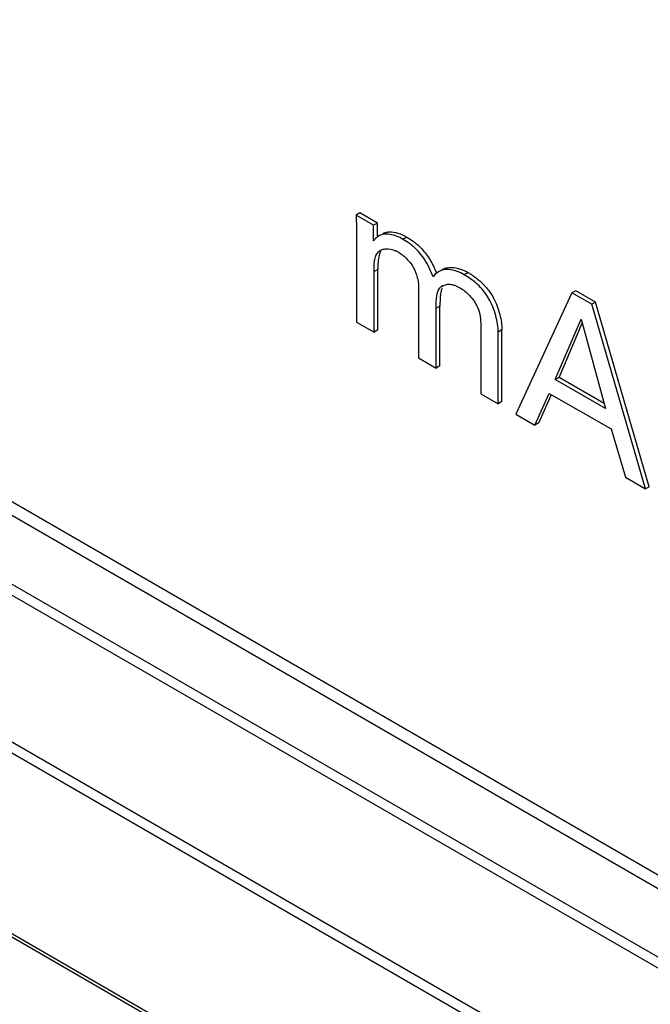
# Model space of a CAD drawing. Header units: inches. Extents: x 0 to 34, y 0 to 22.
# Tile 98 of 124: x 26.062 to 26.239, y 13.779 to 14.055. Entities that reach past the tile are written whole.
import ezdxf

# ---------------------------------------------------------------- set-up
doc = ezdxf.new("R2010")
doc.units = ezdxf.units.IN
doc.header["$LTSCALE"] = 1.87
doc.header["$MEASUREMENT"] = 0
doc.layers.get('0').update_dxf_attribs({"linetype": 'CONTINUOUS'})

msp = doc.modelspace()

# ---------------------------------------------------------------- linework, layer by layer
at = {"color": 7, "linetype": 'CONTINUOUS'}
for p, q in [((26.8801558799, 13.4426313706), (22.1496123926, 16.1739878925)), ((26.8857815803, 13.4431884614), (22.1552372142, 16.1745454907)), ((22.1310988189, 16.1624021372), (26.861643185, 13.4310451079)), ((22.1329738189, 16.1643815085), (26.863518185, 13.4330244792)), ((26.8438221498, 13.4001781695), (22.1132777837, 16.1315351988)), ((26.8430459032, 13.3975115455), (22.1125015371, 16.1288685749)), ((22.0390324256, 16.1207607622), (26.9180697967, 13.3036657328)), ((22.0396536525, 16.1194299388), (26.9186904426, 13.3023352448)), ((26.1572229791, 14.0011111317), (26.156162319, 14.0004987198)), ((26.1610605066, 13.9976705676), (26.156162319, 14.0004987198)), ((26.156162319, 14.0004987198), (26.1562624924, 13.9964503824)), ((26.1621211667, 13.9982829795), (26.1572229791, 14.0011111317)), ((26.1621211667, 13.9982829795), (26.1610605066, 13.9976705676)), ((26.1610605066, 13.993318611), (26.1610605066, 13.9976705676)), ((26.1621211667, 13.9946914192), (26.1621211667, 13.9982829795)), ((26.1562624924, 13.9964503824), (26.1562624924, 13.9705368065)), ((26.1625460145, 13.9946926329), (26.1614970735, 13.9938407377)), ((26.1703213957, 13.9943213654), (26.1692607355, 13.9937089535)), ((26.1703213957, 13.9943213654), (26.1712398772, 13.9937669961)), ((26.1627616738, 13.9903722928), (26.1622979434, 13.9901045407)), ((26.1651060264, 13.9910778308), (26.1657872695, 13.9909848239)), ((26.1657872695, 13.9909848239), (26.1664891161, 13.9907910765)), ((26.1664891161, 13.9907910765), (26.167217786, 13.9904973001)), ((26.1622514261, 13.9868530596), (26.1622220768, 13.9852972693)), ((26.1777268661, 13.9832227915), (26.1763091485, 13.9864221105)), ((26.1622220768, 13.9852972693), (26.1611614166, 13.9846848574)), ((26.1611614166, 13.9677082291), (26.1611614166, 13.9846848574)), ((26.1622220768, 13.968320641), (26.1622220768, 13.9852972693)), ((26.1781297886, 13.983729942), (26.1777268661, 13.9832227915)), ((26.1792029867, 13.9846527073), (26.1781297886, 13.983729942)), ((26.1875055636, 13.9843994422), (26.1864449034, 13.9837870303)), ((26.1736484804, 13.9802739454), (26.1736484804, 13.9604983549)), ((26.1803897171, 13.9805943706), (26.1796831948, 13.9801864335)), ((26.1803336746, 13.9806914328), (26.1817601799, 13.9811242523)), ((26.1837574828, 13.9808340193), (26.1844696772, 13.9805403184)), ((26.1844696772, 13.9805403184), (26.1852074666, 13.9801529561)), ((26.1796818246, 13.9774308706), (26.1796073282, 13.9750228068)), ((26.2165912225, 13.9787104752), (26.2009103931, 13.9447576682)), ((26.2176518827, 13.979322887), (26.2165912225, 13.9787104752)), ((26.2221154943, 13.9755208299), (26.2165912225, 13.9787104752)), ((26.2231761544, 13.9761332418), (26.2176518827, 13.979322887)), ((26.1796073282, 13.9750228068), (26.178546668, 13.9744103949)), ((26.1796073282, 13.9582826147), (26.1796073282, 13.9750228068)), ((26.2231761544, 13.9761332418), (26.2221154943, 13.9755208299)), ((26.2371776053, 13.9238174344), (26.2221154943, 13.9755208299)), ((26.2382382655, 13.9244298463), (26.2231761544, 13.9761332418)), ((26.178546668, 13.9576702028), (26.178546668, 13.9744103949)), ((26.1562624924, 13.9705368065), (26.1611614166, 13.9677082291)), ((26.1910337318, 13.9696422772), (26.1910337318, 13.9504603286)), ((26.2119007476, 13.9544335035), (26.2191228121, 13.9713514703)), ((26.2129614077, 13.9550459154), (26.2194352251, 13.9702110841)), ((26.2191228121, 13.9713514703), (26.2259854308, 13.9463011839)), ((26.1622220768, 13.968320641), (26.1611614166, 13.9677082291)), ((26.1969933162, 13.9683191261), (26.195932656, 13.9677067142)), ((26.195932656, 13.9476317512), (26.195932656, 13.9677067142)), ((26.1969933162, 13.9482441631), (26.1969933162, 13.9683191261)), ((26.1736484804, 13.9604983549), (26.178546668, 13.9576702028)), ((26.1796073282, 13.9582826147), (26.178546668, 13.9576702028)), ((26.2129614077, 13.9550459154), (26.2119007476, 13.9544335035)), ((26.2259854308, 13.9463011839), (26.2119007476, 13.9544335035)), ((26.2255868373, 13.9477561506), (26.2129614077, 13.9550459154)), ((26.1910337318, 13.9504603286), (26.195932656, 13.9476317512)), ((26.2062254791, 13.9416888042), (26.2102464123, 13.9505672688)), ((26.2072861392, 13.9423012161), (26.2108964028, 13.9502728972)), ((26.2102464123, 13.9505672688), (26.2275314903, 13.9405870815)), ((26.1969933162, 13.9482441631), (26.195932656, 13.9476317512)), ((26.2009103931, 13.9447576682), (26.2062254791, 13.9416888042)), ((26.2072861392, 13.9423012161), (26.2062254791, 13.9416888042)), ((26.2275314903, 13.9405870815), (26.2315524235, 13.9270653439)), ((26.2315524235, 13.9270653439), (26.2371776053, 13.9238174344)), ((26.2382382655, 13.9244298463), (26.2371776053, 13.9238174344))]:
    msp.add_line(p, q, dxfattribs=at)
for centre, radius, start, end in [((26.1667068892, 13.9890622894), 0.0070709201, 141.1327818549, 142.990506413), ((26.166068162, 13.9895830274), 0.006246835, 137.0328608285, 141.1752956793), ((26.1645911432, 13.9877960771), 0.0032538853, 120.0140355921, 134.8099489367), ((26.1635018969, 13.9824752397), 0.0088408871, 63.0512625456, 65.1460120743), ((26.163029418, 13.9815529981), 0.0098771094, 59.9649001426, 63.0325839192), ((26.1770444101, 13.9662824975), 0.0209203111, 57.077495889, 59.9968438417), ((26.1818481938, 13.9780691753), 0.0030282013, 120.0091460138, 135.6387356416), ((26.1790275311, 13.9685944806), 0.017869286, 41.8814172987, 45.1349817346)]:
    msp.add_arc(centre, radius, start, end, dxfattribs=at)
for points, knots in [([(26.1692607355, 13.9937089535), (26.1686752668, 13.9940469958), (26.1675050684, 13.994621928), (26.1659746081, 13.9950796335), (26.1647993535, 13.9952114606), (26.1639843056, 13.9951849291), (26.1632232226, 13.9950246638), (26.1627603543, 13.9948163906), (26.1625460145, 13.9946926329)], [0, 0, 0, 0, 0.2866370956, 0.5507392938, 0.6723029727, 0.786692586, 0.8950621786, 1, 1, 1, 1]), ([(26.1636066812, 13.9953050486), (26.1638747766, 13.9954598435), (26.1644684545, 13.9957067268), (26.1651036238, 13.9957916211), (26.165428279, 13.9958043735)], [0, 0, 0, 0, 0.4879187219, 1, 1, 1, 1]), ([(26.165428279, 13.9958043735), (26.1662308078, 13.9958358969), (26.1679598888, 13.9955098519), (26.1695275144, 13.9947797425), (26.1703213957, 13.9943213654)], [0, 0, 0, 0, 0.4669849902, 1, 1, 1, 1]), ([(26.1763091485, 13.9864221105), (26.1758602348, 13.9872442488), (26.1748795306, 13.9888021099), (26.1734339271, 13.9905484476), (26.1721682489, 13.9917225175), (26.1709148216, 13.9927032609), (26.1699231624, 13.9933264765), (26.1692607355, 13.9937089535)], [0, 0, 0, 0, 0.2734269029, 0.5358766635, 0.6589780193, 0.7767208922, 1, 1, 1, 1]), ([(26.1712398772, 13.9937669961), (26.1718156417, 13.9934019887), (26.1729766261, 13.9925875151), (26.174013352, 13.9916156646), (26.1745101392, 13.9910766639)], [0, 0, 0, 0, 0.4818673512, 1, 1, 1, 1]), ([(26.1611614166, 13.9846848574), (26.1611614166, 13.9852082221), (26.1611719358, 13.9862386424), (26.1612951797, 13.9877237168), (26.1615952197, 13.9890538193), (26.1620221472, 13.9898220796), (26.1622979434, 13.9901045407)], [0, 0, 0, 0, 0.2781117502, 0.547507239, 0.7902194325, 1, 1, 1, 1]), ([(26.163075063, 13.9903649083), (26.1627647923, 13.9899009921), (26.1623862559, 13.9887112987), (26.1622817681, 13.9875062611), (26.1622514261, 13.9868530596)], [0, 0, 0, 0, 0.4604805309, 1, 1, 1, 1]), ([(26.1629635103, 13.9906136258), (26.1632735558, 13.9907926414), (26.1639781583, 13.99105704), (26.1647260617, 13.9911020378), (26.1651060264, 13.9910778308)], [0, 0, 0, 0, 0.4846227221, 1, 1, 1, 1]), ([(26.1679732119, 13.9901037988), (26.1683642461, 13.9898780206), (26.1691471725, 13.989345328), (26.1702499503, 13.9883842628), (26.1712802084, 13.9872440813), (26.1724625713, 13.9855351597), (26.1732179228, 13.9836004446), (26.1735838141, 13.981663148), (26.1736484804, 13.9807239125), (26.1736484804, 13.9802739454)], [0, 0, 0, 0, 0.1142054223, 0.2387144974, 0.3692047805, 0.5018701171, 0.762685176, 0.8861910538, 1, 1, 1, 1]), ([(26.1745101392, 13.9910766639), (26.1753931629, 13.9901186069), (26.1769457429, 13.9879917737), (26.17811794, 13.9856374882), (26.1785813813, 13.9844101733)], [0, 0, 0, 0, 0.4982832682, 1, 1, 1, 1]), ([(26.1802636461, 13.9852651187), (26.180397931, 13.9853426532), (26.1809704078, 13.9856278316), (26.1816061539, 13.9857741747), (26.182087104, 13.9858214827)], [0, 0, 0, 0, 0.2429163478, 1, 1, 1, 1]), ([(26.182087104, 13.9858214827), (26.182966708, 13.9859080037), (26.184886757, 13.9856640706), (26.1866354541, 13.9849018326), (26.1875055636, 13.9843994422)], [0, 0, 0, 0, 0.4679963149, 1, 1, 1, 1]), ([(26.1864449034, 13.9837870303), (26.1858214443, 13.9841470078), (26.184561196, 13.9847416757), (26.1826253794, 13.9852397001), (26.1807966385, 13.9852769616), (26.1796741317, 13.9849247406), (26.1792029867, 13.9846527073)], [0, 0, 0, 0, 0.2846564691, 0.5476279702, 0.7848864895, 1, 1, 1, 1]), ([(26.195932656, 13.9677067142), (26.195932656, 13.9684543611), (26.1957979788, 13.9700257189), (26.1952872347, 13.9724117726), (26.1944611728, 13.9748416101), (26.193512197, 13.9767998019), (26.192591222, 13.9782649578), (26.1915816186, 13.9796114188), (26.1901784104, 13.9810992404), (26.1883589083, 13.9825896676), (26.1870802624, 13.983420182), (26.1864449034, 13.9837870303)], [0, 0, 0, 0, 0.1148307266, 0.2412332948, 0.3739913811, 0.5080991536, 0.5743450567, 0.6395297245, 0.7663269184, 0.8873173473, 1, 1, 1, 1]), ([(26.1884146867, 13.9838431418), (26.1886916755, 13.9836638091), (26.1898296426, 13.9828883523), (26.1908911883, 13.9819984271), (26.1916332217, 13.9812597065)], [0, 0, 0, 0, 0.2396277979, 1, 1, 1, 1]), ([(26.178546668, 13.9744103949), (26.178546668, 13.97495562), (26.1785618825, 13.9760389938), (26.178652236, 13.9773755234), (26.1788297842, 13.9783930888), (26.1790753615, 13.9792725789), (26.1793916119, 13.9798806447), (26.1796831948, 13.9801864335)], [0, 0, 0, 0, 0.2728338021, 0.5421524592, 0.6693829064, 0.7885660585, 1, 1, 1, 1]), ([(26.1817601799, 13.9811242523), (26.1820836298, 13.9811513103), (26.1827666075, 13.9811239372), (26.1834254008, 13.9809507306), (26.1837574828, 13.9808340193)], [0, 0, 0, 0, 0.4797401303, 1, 1, 1, 1]), ([(26.1923317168, 13.9805238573), (26.1927767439, 13.9800271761), (26.1936211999, 13.9789679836), (26.1943214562, 13.9778084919), (26.1946423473, 13.977204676)], [0, 0, 0, 0, 0.4937447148, 1, 1, 1, 1]), ([(26.1802090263, 13.9799658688), (26.1800439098, 13.9795896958), (26.1798156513, 13.9787455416), (26.1797168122, 13.9778846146), (26.1796818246, 13.9774308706)], [0, 0, 0, 0, 0.4744341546, 1, 1, 1, 1]), ([(26.1852074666, 13.9801529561), (26.1856978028, 13.9798698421), (26.1866750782, 13.9791729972), (26.1880223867, 13.977901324), (26.1892378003, 13.9763973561), (26.1898925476, 13.9752649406), (26.1901564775, 13.9746751)], [0, 0, 0, 0, 0.2270280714, 0.478876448, 0.7408958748, 1, 1, 1, 1]), ([(26.1901564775, 13.9746751), (26.1905243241, 13.9738520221), (26.1909591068, 13.9721672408), (26.1910337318, 13.9704529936), (26.1910337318, 13.9696422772)], [0, 0, 0, 0, 0.5265206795, 1, 1, 1, 1]), ([(26.1946423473, 13.977204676), (26.195403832, 13.9757718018), (26.1962631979, 13.9735114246), (26.1968756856, 13.9704827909), (26.1969933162, 13.9690173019), (26.1969933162, 13.9683191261)], [0, 0, 0, 0, 0.525635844, 0.773834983, 1, 1, 1, 1])]:
    msp.add_open_spline(points, degree=3, knots=knots, dxfattribs=at)

doc.saveas('drawing.dxf')
